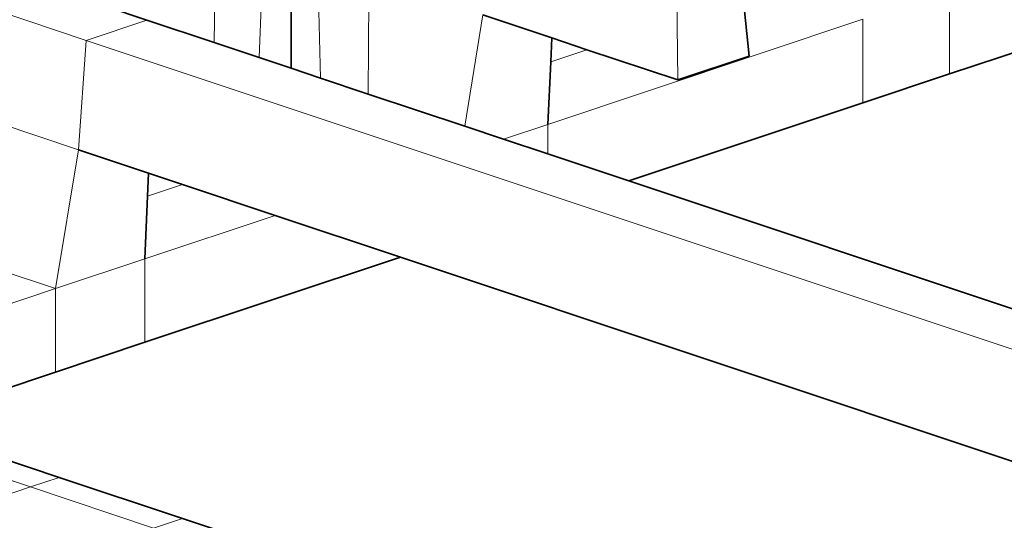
# Model space of a CAD drawing. Header units: inches. Extents: x 0 to 12.9, y 0 to 8.3.
# Tile 50 of 74: x 8.003 to 8.316, y 2.183 to 2.342. Entities that reach past the tile are written whole.
import ezdxf

# ---------------------------------------------------------------- set-up
doc = ezdxf.new("R2010")
doc.units = ezdxf.units.IN
doc.header["$MEASUREMENT"] = 0
doc.layers.add('Default', color=7, linetype='Continuous')

# ---------------------------------------------------------------- blocks, each defined once
blk = doc.blocks.new('MODEL_3')
at = {"lineweight": 0}
for p, q in [((8.06537, 2.37155), (8.0649, 2.33442)), ((8.0649, 2.33442), (8.06537, 2.37155)), ((8.0806, 2.36647), (8.07919, 2.32966)), ((8.07919, 2.32966), (8.0806, 2.36647)), ((8.08935, 2.36356), (8.08944, 2.32625)), ((8.08944, 2.32625), (8.08935, 2.36356)), ((8.09781, 2.36074), (8.09869, 2.32316)), ((8.09869, 2.32316), (8.09781, 2.36074)), ((8.11415, 2.35529), (8.11393, 2.31808)), ((8.11393, 2.31808), (8.11415, 2.35529)), ((8.21237, 2.32255), (8.2119, 2.35798)), ((8.2119, 2.35798), (8.21237, 2.32255)), ((8.29879, 2.32445), (8.29879, 2.35101)), ((8.29879, 2.35101), (8.29879, 2.32445)), ((7.98561, 2.34799), (8.02415, 2.33514)), ((8.02415, 2.33514), (7.98561, 2.34799)), ((8.04345, 2.34158), (8.03022, 2.34599)), ((8.03022, 2.34599), (8.04345, 2.34158)), ((8.23505, 2.33011), (8.23322, 2.34876)), ((8.23322, 2.34876), (8.23505, 2.33011)), ((8.3665, 2.34702), (8.29879, 2.32445)), ((8.29879, 2.32445), (8.3665, 2.34702)), ((8.14467, 2.30784), (8.15031, 2.34324)), ((8.15031, 2.34324), (8.14467, 2.30784)), ((8.15031, 2.34324), (8.17231, 2.3359)), ((8.17231, 2.3359), (8.15031, 2.34324)), ((8.04345, 2.34158), (8.02415, 2.33514)), ((8.02415, 2.33514), (8.04345, 2.34158)), ((8.0649, 2.33442), (8.04345, 2.34158)), ((8.04345, 2.34158), (8.0649, 2.33442)), ((8.17105, 2.30843), (8.27128, 2.34184)), ((8.27128, 2.34184), (8.17105, 2.30843)), ((8.27128, 2.31529), (8.27128, 2.34184)), ((8.27128, 2.34184), (8.27128, 2.31529)), ((8.02171, 2.30037), (8.02415, 2.33514)), ((8.02415, 2.33514), (8.02171, 2.30037)), ((8.02415, 2.33514), (8.32453, 2.23502)), ((8.32453, 2.23502), (8.02415, 2.33514)), ((8.07919, 2.32966), (8.0649, 2.33442)), ((8.0649, 2.33442), (8.07919, 2.32966)), ((8.17231, 2.3359), (8.17196, 2.32834)), ((8.17196, 2.32834), (8.17231, 2.3359)), ((8.17231, 2.3359), (8.18348, 2.33218)), ((8.18348, 2.33218), (8.17231, 2.3359)), ((8.17196, 2.32834), (8.18348, 2.33218)), ((8.18348, 2.33218), (8.17196, 2.32834)), ((8.18348, 2.33218), (8.21237, 2.32255)), ((8.21237, 2.32255), (8.18348, 2.33218)), ((8.08944, 2.32625), (8.07919, 2.32966)), ((8.07919, 2.32966), (8.08944, 2.32625)), ((8.17105, 2.30843), (8.17196, 2.32834)), ((8.17196, 2.32834), (8.17105, 2.30843)), ((8.21237, 2.32255), (8.23505, 2.33011)), ((8.23505, 2.33011), (8.21237, 2.32255)), ((8.08944, 2.32625), (8.09869, 2.32316)), ((8.09869, 2.32316), (8.08944, 2.32625)), ((8.29879, 2.32445), (8.27128, 2.31529)), ((8.27128, 2.31529), (8.29879, 2.32445)), ((8.09869, 2.32316), (8.11393, 2.31808)), ((8.11393, 2.31808), (8.09869, 2.32316)), ((8.11393, 2.31808), (8.14467, 2.30784)), ((8.14467, 2.30784), (8.11393, 2.31808)), ((8.1968, 2.29046), (8.27128, 2.31529)), ((8.27128, 2.31529), (8.1968, 2.29046)), ((7.98555, 2.31243), (8.02171, 2.30037)), ((8.02171, 2.30037), (7.98555, 2.31243)), ((8.15697, 2.30373), (8.17105, 2.30843)), ((8.17105, 2.30843), (8.15697, 2.30373)), ((8.17105, 2.29904), (8.17105, 2.30843)), ((8.17105, 2.30843), (8.17105, 2.29904)), ((8.14467, 2.30784), (8.15697, 2.30373)), ((8.15697, 2.30373), (8.14467, 2.30784)), ((8.15697, 2.30373), (8.17105, 2.29904)), ((8.17105, 2.29904), (8.15697, 2.30373)), ((8.01442, 2.25622), (8.02171, 2.30037)), ((8.02171, 2.30037), (8.01442, 2.25622)), ((8.02171, 2.30037), (8.04397, 2.29295)), ((8.04397, 2.29295), (8.02171, 2.30037)), ((8.17105, 2.29904), (8.1968, 2.29046)), ((8.1968, 2.29046), (8.17105, 2.29904)), ((8.04397, 2.29295), (8.04366, 2.28558)), ((8.04366, 2.28558), (8.04397, 2.29295)), ((8.04397, 2.29295), (8.05488, 2.28932)), ((8.05488, 2.28932), (8.04397, 2.29295)), ((8.1968, 2.29046), (8.34383, 2.24145)), ((8.34383, 2.24145), (8.1968, 2.29046)), ((8.04366, 2.28558), (8.05488, 2.28932)), ((8.05488, 2.28932), (8.04366, 2.28558)), ((8.05488, 2.28932), (8.0843, 2.27951)), ((8.0843, 2.27951), (8.05488, 2.28932)), ((8.04366, 2.28558), (8.04285, 2.26569)), ((8.04285, 2.26569), (8.04366, 2.28558)), ((8.04285, 2.26569), (8.0843, 2.27951)), ((8.0843, 2.27951), (8.04285, 2.26569)), ((8.0843, 2.27951), (8.12413, 2.26623)), ((8.12413, 2.26623), (8.0843, 2.27951)), ((7.98501, 2.26602), (8.01442, 2.25622)), ((8.01442, 2.25622), (7.98501, 2.26602)), ((8.01442, 2.25622), (8.04285, 2.26569)), ((8.04285, 2.26569), (8.01442, 2.25622)), ((8.04285, 2.23914), (8.12413, 2.26623)), ((8.12413, 2.26623), (8.04285, 2.23914)), ((8.04285, 2.26569), (8.04285, 2.23914)), ((8.04285, 2.23914), (8.04285, 2.26569)), ((8.12413, 2.26623), (8.32121, 2.20054)), ((8.32121, 2.20054), (8.12413, 2.26623)), ((7.925, 2.22641), (8.01442, 2.25622)), ((8.01442, 2.25622), (7.925, 2.22641)), ((8.01442, 2.25622), (8.01442, 2.22966)), ((8.01442, 2.22966), (8.01442, 2.25622)), ((8.01442, 2.22966), (8.04285, 2.23914)), ((8.04285, 2.23914), (8.01442, 2.22966)), ((7.97528, 2.21662), (8.01442, 2.22966)), ((8.01442, 2.22966), (7.97528, 2.21662)), ((8.01562, 2.1962), (7.97543, 2.2096)), ((7.97543, 2.2096), (8.01562, 2.1962)), ((7.97556, 2.20346), (8.00647, 2.19315)), ((8.00647, 2.19315), (7.97556, 2.20346)), ((8.00647, 2.19315), (8.01562, 2.1962)), ((8.01562, 2.1962), (8.00647, 2.19315)), ((8.05479, 2.18315), (8.01562, 2.1962)), ((8.01562, 2.1962), (8.05479, 2.18315)), ((7.97599, 2.18299), (8.00647, 2.19315)), ((8.00647, 2.19315), (7.97599, 2.18299)), ((8.04565, 2.1801), (8.00647, 2.19315)), ((8.00647, 2.19315), (8.04565, 2.1801)), ((8.04565, 2.1801), (8.05479, 2.18315)), ((8.05479, 2.18315), (8.04565, 2.1801)), ((8.09249, 2.17058), (8.05479, 2.18315)), ((8.05479, 2.18315), (8.09249, 2.17058))]:
    blk.add_line(p, q, dxfattribs=at).dxf.unprotected_set("ltscale", 0)
at = {"lineweight": 35}
for p, q in [((8.08935, 2.36356), (8.08944, 2.32625)), ((8.03022, 2.34599), (8.04345, 2.34158)), ((8.23322, 2.34876), (8.23505, 2.33011)), ((8.29879, 2.32445), (8.3665, 2.34702)), ((8.15031, 2.34324), (8.17231, 2.3359)), ((8.0649, 2.33442), (8.04345, 2.34158)), ((8.07919, 2.32966), (8.0649, 2.33442)), ((8.17231, 2.3359), (8.17196, 2.32834)), ((8.17231, 2.3359), (8.18348, 2.33218)), ((8.18348, 2.33218), (8.21237, 2.32255)), ((8.08944, 2.32625), (8.07919, 2.32966)), ((8.17196, 2.32834), (8.17105, 2.30843)), ((8.23505, 2.33011), (8.21237, 2.32255)), ((8.09869, 2.32316), (8.08944, 2.32625)), ((8.29879, 2.32445), (8.27128, 2.31529)), ((8.11393, 2.31808), (8.09869, 2.32316)), ((8.14467, 2.30784), (8.11393, 2.31808)), ((8.27128, 2.31529), (8.1968, 2.29046)), ((8.15697, 2.30373), (8.14467, 2.30784)), ((8.17105, 2.29904), (8.15697, 2.30373)), ((8.02171, 2.30037), (8.04397, 2.29295)), ((8.1968, 2.29046), (8.17105, 2.29904)), ((8.04397, 2.29295), (8.04366, 2.28558)), ((8.04397, 2.29295), (8.05488, 2.28932)), ((8.34383, 2.24145), (8.1968, 2.29046)), ((8.05488, 2.28932), (8.0843, 2.27951)), ((8.04366, 2.28558), (8.04285, 2.26569)), ((8.0843, 2.27951), (8.12413, 2.26623)), ((8.04285, 2.23914), (8.12413, 2.26623)), ((8.12413, 2.26623), (8.32121, 2.20054)), ((8.04285, 2.23914), (8.01442, 2.22966)), ((8.01442, 2.22966), (7.97528, 2.21662)), ((7.97543, 2.2096), (8.01562, 2.1962)), ((8.01562, 2.1962), (8.05479, 2.18315)), ((8.05479, 2.18315), (8.09249, 2.17058))]:
    blk.add_line(p, q, dxfattribs=at)
blk = doc.blocks.new('Page 1')
at = {"layer": 'Default'}
blk.add_blockref('MODEL_3', (0, 0), dxfattribs=at)

msp = doc.modelspace()

# ---------------------------------------------------------------- block references
msp.add_blockref('Page 1', (0, 0))

doc.saveas('drawing.dxf')
